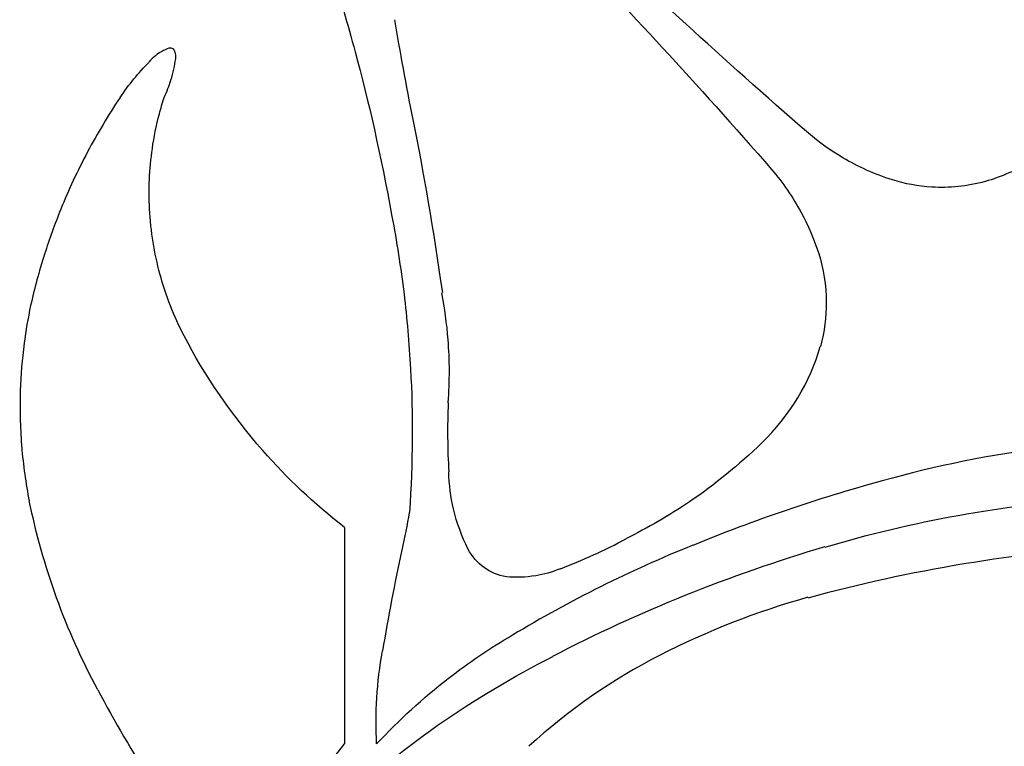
# Model space of a CAD drawing. Extents: x -1.04 to 1.04, y -1.04 to 1.04.
# Tile 7 of 19: x -1.03 to -0.51, y 0.3 to 0.69. Entities that reach past the tile are written whole.
import ezdxf

# ---------------------------------------------------------------- set-up
doc = ezdxf.new("R2010")
doc.units = 0

msp = doc.modelspace()

# ---------------------------------------------------------------- linework, layer by layer
at = {"layer": 'Default', "color": 202, "linetype": 'CONTINUOUS', "extrusion": (0.573535, 0.812583, -0.103767)}
msp.add_arc((-1.6e-05, 1.3e-05, 0.254736), 1.223789, 314.834487, 327.050668, dxfattribs=at)
at = {"layer": 'Default', "color": 202, "linetype": 'CONTINUOUS', "extrusion": (-0.573535, -0.812583, -0.103767)}
msp.add_arc((1.6e-05, -1.3e-05, -0.254736), 1.223789, 134.834487, 147.050668, dxfattribs=at)
at = {"layer": 'Default', "color": 202, "linetype": 'CONTINUOUS', "extrusion": (-0.813054, -0.572381, -0.106406)}
msp.add_arc((-1.4e-05, -1.1e-05, 0.257245), 1.223226, 212.917799, 225.141644, dxfattribs=at)
at = {"layer": 'Default', "color": 202, "linetype": 'CONTINUOUS', "extrusion": (0.813054, 0.572381, -0.106406)}
msp.add_arc((1.4e-05, 1.1e-05, -0.257245), 1.223226, 32.917799, 45.141644, dxfattribs=at)
at = {"layer": 'Default', "color": 202, "linetype": 'CONTINUOUS', "extrusion": (-0.988629, -0.076163, -0.129663)}
msp.add_arc((-1.2e-05, -7e-06, 0.872988), 0.894632, 209.161597, 214.370716, dxfattribs=at)
at = {"layer": 'Default', "color": 202, "linetype": 'CONTINUOUS', "extrusion": (0.988629, 0.076163, -0.129663)}
msp.add_arc((1.2e-05, 7e-06, -0.872988), 0.894632, 29.161597, 34.370716, dxfattribs=at)
at = {"layer": 'Default', "color": 202, "linetype": 'CONTINUOUS', "extrusion": (-0.94162, -0.316221, 0.115566)}
msp.add_arc((5.4e-05, 4.4e-05, 0.493791), 1.148403, 216.646271, 220.951449, dxfattribs=at)
at = {"layer": 'Default', "color": 202, "linetype": 'CONTINUOUS', "extrusion": (0.94162, 0.316221, 0.115566)}
msp.add_arc((-5.4e-05, -4.4e-05, -0.493791), 1.148403, 36.646271, 40.951449, dxfattribs=at)
at = {"layer": 'Default', "color": 202, "linetype": 'CONTINUOUS', "extrusion": (0.77119, -0.531173, 0.350887)}
msp.add_arc((3e-06, 5e-06, -1.249937), 0.012497, 47.623119, 73.738817, dxfattribs=at)
at = {"layer": 'Default', "color": 202, "linetype": 'CONTINUOUS', "extrusion": (-0.77119, 0.531173, 0.350887)}
msp.add_arc((-3e-06, -5e-06, 1.249937), 0.012497, 227.623119, 253.738817, dxfattribs=at)
at = {"layer": 'Default', "color": 202, "linetype": 'CONTINUOUS', "extrusion": (0.772528, -0.524959, 0.357237)}
msp.add_arc((-0.001149, -0.001024, -1.249775), 0.025262, 35.621411, 47.827122, dxfattribs=at)
at = {"layer": 'Default', "color": 202, "linetype": 'CONTINUOUS', "extrusion": (-0.772528, 0.524959, 0.357237)}
msp.add_arc((0.001149, 0.001024, 1.249775), 0.025262, 215.621411, 227.827122, dxfattribs=at)
at = {"layer": 'Default', "color": 202, "linetype": 'CONTINUOUS', "extrusion": (0.776922, -0.512508, 0.365689)}
msp.add_arc((1.2e-05, 7e-06, -1.249249), 0.043307, 25.103405, 35.051709, dxfattribs=at)
at = {"layer": 'Default', "color": 202, "linetype": 'CONTINUOUS', "extrusion": (-0.776922, 0.512508, 0.365689)}
msp.add_arc((-1.2e-05, -7e-06, 1.249249), 0.043307, 205.103405, 215.051709, dxfattribs=at)
at = {"layer": 'Default', "color": 202, "linetype": 'CONTINUOUS', "extrusion": (0.767762, -0.5334, 0.355002)}
msp.add_arc((-0.001007, -0.00032, -1.249943), 0.012944, 8.477929, 20.829713, dxfattribs=at)
at = {"layer": 'Default', "color": 202, "linetype": 'CONTINUOUS', "extrusion": (-0.767762, 0.5334, 0.355002)}
msp.add_arc((0.001007, 0.00032, 1.249943), 0.012944, 188.477929, 200.829713, dxfattribs=at)
at = {"layer": 'Default', "color": 202, "linetype": 'CONTINUOUS', "extrusion": (0.771258, -0.527637, 0.356033)}
msp.add_arc((5.5e-05, 2.7e-05, -1.249833), 0.020365, 352.009855, 368.180114, dxfattribs=at)
at = {"layer": 'Default', "color": 202, "linetype": 'CONTINUOUS', "extrusion": (-0.771258, 0.527637, 0.356033)}
msp.add_arc((-5.5e-05, -2.7e-05, 1.249833), 0.020365, 172.009855, 188.180114, dxfattribs=at)
at = {"layer": 'Default', "color": 202, "linetype": 'CONTINUOUS', "extrusion": (0.777387, -0.520216, 0.353616)}
msp.add_arc((-0.00201, 0.00055, -1.249571), 0.034835, 339.47316, 348.946269, dxfattribs=at)
at = {"layer": 'Default', "color": 202, "linetype": 'CONTINUOUS', "extrusion": (-0.777387, 0.520216, 0.353616)}
msp.add_arc((0.00201, -0.00055, 1.249571), 0.034835, 159.47316, 168.946269, dxfattribs=at)
at = {"layer": 'Default', "color": 202, "linetype": 'CONTINUOUS', "extrusion": (0.768769, -0.529802, 0.358195)}
msp.add_arc((-0.000388, 0.000232, -1.249902), 0.01611, 325.172484, 339.418465, dxfattribs=at)
at = {"layer": 'Default', "color": 202, "linetype": 'CONTINUOUS', "extrusion": (-0.768769, 0.529802, 0.358195)}
msp.add_arc((0.000388, -0.000232, 1.249902), 0.01611, 145.172484, 159.418465, dxfattribs=at)
at = {"layer": 'Default', "color": 202, "linetype": 'CONTINUOUS', "extrusion": (-0.98086, 0.018132, -0.193866)}
msp.add_arc((-2e-06, -1e-06, 0.969401), 0.789151, 213.390515, 223.682944, dxfattribs=at)
at = {"layer": 'Default', "color": 202, "linetype": 'CONTINUOUS', "extrusion": (0.98086, -0.018132, -0.193866)}
msp.add_arc((2e-06, 1e-06, -0.969401), 0.789151, 33.390515, 43.682944, dxfattribs=at)
at = {"layer": 'Default', "color": 202, "linetype": 'CONTINUOUS', "extrusion": (-0.772461, 0.510102, -0.378287)}
msp.add_arc((-8e-06, 6.2e-05, 1.248785), 0.055045, 92.153206, 118.537632, dxfattribs=at)
at = {"layer": 'Default', "color": 202, "linetype": 'CONTINUOUS', "extrusion": (0.772461, -0.510102, -0.378287)}
msp.add_arc((8e-06, -6.2e-05, -1.248785), 0.055045, 272.153206, 298.537632, dxfattribs=at)
at = {"layer": 'Default', "color": 202, "linetype": 'CONTINUOUS', "extrusion": (0.79275, -0.507847, 0.337103)}
msp.add_arc((-1e-06, 1e-06, -1.248357), 0.064079, 309.73051, 324.237254, dxfattribs=at)
at = {"layer": 'Default', "color": 202, "linetype": 'CONTINUOUS', "extrusion": (-0.79275, 0.507847, 0.337103)}
msp.add_arc((1e-06, -1e-06, 1.248357), 0.064079, 129.73051, 144.237254, dxfattribs=at)
at = {"layer": 'Default', "color": 202, "linetype": 'CONTINUOUS', "extrusion": (0.781449, -0.515667, 0.35132)}
msp.add_arc((-1.1e-05, 1.7e-05, -1.249379), 0.039403, 293.22407, 309.893998, dxfattribs=at)
at = {"layer": 'Default', "color": 202, "linetype": 'CONTINUOUS', "extrusion": (-0.781449, 0.515667, 0.35132)}
msp.add_arc((1.1e-05, -1.7e-05, 1.249379), 0.039403, 113.22407, 129.893998, dxfattribs=at)
at = {"layer": 'Default', "color": 202, "linetype": 'CONTINUOUS', "extrusion": (0.745603, -0.492492, 0.448918)}
msp.add_arc((-0, 6e-06, -1.240756), 0.15173, 89.268211, 102.185433, dxfattribs=at)
at = {"layer": 'Default', "color": 202, "linetype": 'CONTINUOUS', "extrusion": (-0.745603, 0.492492, 0.448918)}
msp.add_arc((0, -6e-06, 1.240756), 0.15173, 269.268211, 282.185433, dxfattribs=at)
at = {"layer": 'Default', "color": 202, "linetype": 'CONTINUOUS', "extrusion": (-0.690499, 0.556617, -0.461941)}
msp.add_arc((-0.004859, -0.005596, 1.241256), 0.155006, 45.95889, 50.142245, dxfattribs=at)
at = {"layer": 'Default', "color": 202, "linetype": 'CONTINUOUS', "extrusion": (0.690499, -0.556617, -0.461941)}
msp.add_arc((0.004859, 0.005596, -1.241256), 0.155006, 225.95889, 230.142245, dxfattribs=at)
at = {"layer": 'Default', "color": 202, "linetype": 'CONTINUOUS', "extrusion": (-0.665913, 0.568198, -0.483437)}
msp.add_arc((-0.00137, -0.001119, 1.235397), 0.192279, 37.30561, 44.84215, dxfattribs=at)
at = {"layer": 'Default', "color": 202, "linetype": 'CONTINUOUS', "extrusion": (0.665913, -0.568198, -0.483437)}
msp.add_arc((0.00137, 0.001119, -1.235397), 0.192279, 217.30561, 224.84215, dxfattribs=at)
at = {"layer": 'Default', "color": 202, "linetype": 'CONTINUOUS', "extrusion": (-0.982029, 0.018501, -0.18782)}
msp.add_arc((-4e-05, -3.2e-05, 0.950204), 0.812114, 219.936539, 229.265309, dxfattribs=at)
at = {"layer": 'Default', "color": 202, "linetype": 'CONTINUOUS', "extrusion": (0.982029, -0.018501, -0.18782)}
msp.add_arc((4e-05, 3.2e-05, -0.950204), 0.812114, 39.936539, 49.265309, dxfattribs=at)
at = {"layer": 'Default', "color": 202, "linetype": 'CONTINUOUS', "extrusion": (-0.349896, 0.634182, -0.689483)}
msp.add_arc((-2e-05, 7e-06, 1.227202), 0.237669, 337.834526, 345.379318, dxfattribs=at)
at = {"layer": 'Default', "color": 202, "linetype": 'CONTINUOUS', "extrusion": (0.349896, -0.634182, -0.689483)}
msp.add_arc((2e-05, -7e-06, -1.227202), 0.237669, 157.834526, 165.379318, dxfattribs=at)
at = {"layer": 'Default', "color": 202, "linetype": 'CONTINUOUS', "extrusion": (0.736302, -0.491384, 0.465189)}
msp.add_arc((1e-06, -1e-06, -1.237689), 0.175002, 102.408999, 114.038816, dxfattribs=at)
at = {"layer": 'Default', "color": 202, "linetype": 'CONTINUOUS', "extrusion": (-0.736302, 0.491384, 0.465189)}
msp.add_arc((-1e-06, 1e-06, 1.237689), 0.175002, 282.408999, 294.038816, dxfattribs=at)
at = {"layer": 'Default', "color": 202, "linetype": 'CONTINUOUS', "extrusion": (-0.60811, 0.598517, -0.521517)}
msp.add_arc((-1e-05, -6e-06, 1.217484), 0.283265, 25.274606, 35.031703, dxfattribs=at)
at = {"layer": 'Default', "color": 202, "linetype": 'CONTINUOUS', "extrusion": (0.60811, -0.598517, -0.521517)}
msp.add_arc((1e-05, 6e-06, -1.217484), 0.283265, 205.274606, 215.031703, dxfattribs=at)
at = {"layer": 'Default', "color": 202, "linetype": 'CONTINUOUS', "extrusion": (-0.367146, 0.616663, -0.696369)}
msp.add_arc((5e-06, -3e-06, 1.232868), 0.206235, 328.579491, 339.207559, dxfattribs=at)
at = {"layer": 'Default', "color": 202, "linetype": 'CONTINUOUS', "extrusion": (0.367146, -0.616663, -0.696369)}
msp.add_arc((-5e-06, 3e-06, -1.232868), 0.206235, 148.579491, 159.207559, dxfattribs=at)
at = {"layer": 'Default', "color": 202, "linetype": 'CONTINUOUS', "extrusion": (-0.415654, 0.545502, -0.727777)}
msp.add_arc((0, 1e-06, 1.246424), 0.094489, 280.352417, 297.407928, dxfattribs=at)
at = {"layer": 'Default', "color": 202, "linetype": 'CONTINUOUS', "extrusion": (0.415654, -0.545502, -0.727777)}
msp.add_arc((-0, -1e-06, -1.246424), 0.094489, 100.352417, 117.407928, dxfattribs=at)
at = {"layer": 'Default', "color": 202, "linetype": 'CONTINUOUS', "extrusion": (-0.632067, 0.352118, -0.690293)}
msp.add_arc((-4e-06, -1e-06, 1.227784), 0.234614, 194.33061, 203.678847, dxfattribs=at)
at = {"layer": 'Default', "color": 202, "linetype": 'CONTINUOUS', "extrusion": (0.632067, -0.352118, -0.690293)}
msp.add_arc((4e-06, 1e-06, -1.227784), 0.234614, 14.33061, 23.678847, dxfattribs=at)
at = {"layer": 'Default', "color": 202, "linetype": 'CONTINUOUS', "extrusion": (-0.406498, 0.560661, -0.721401)}
msp.add_arc((-4e-06, 3e-06, 1.244615), 0.115913, 318.866992, 331.88224, dxfattribs=at)
at = {"layer": 'Default', "color": 202, "linetype": 'CONTINUOUS', "extrusion": (0.406498, -0.560661, -0.721401)}
msp.add_arc((4e-06, -3e-06, -1.244615), 0.115913, 138.866992, 151.88224, dxfattribs=at)
at = {"layer": 'Default', "color": 202, "linetype": 'CONTINUOUS', "extrusion": (-0.413073, 0.543352, -0.730849)}
msp.add_arc((-2e-06, 2e-06, 1.246755), 0.090019, 299.531512, 320.016611, dxfattribs=at)
at = {"layer": 'Default', "color": 202, "linetype": 'CONTINUOUS', "extrusion": (0.413073, -0.543352, -0.730849)}
msp.add_arc((2e-06, -2e-06, -1.246755), 0.090019, 119.531512, 140.016611, dxfattribs=at)
at = {"layer": 'Default', "color": 202, "linetype": 'CONTINUOUS', "extrusion": (0.716833, -0.494304, 0.491745)}
msp.add_arc((-3.3e-05, 6.4e-05, -1.231229), 0.215741, 114.37277, 121.868567, dxfattribs=at)
at = {"layer": 'Default', "color": 202, "linetype": 'CONTINUOUS', "extrusion": (-0.716833, 0.494304, 0.491745)}
msp.add_arc((3.3e-05, -6.4e-05, 1.231229), 0.215741, 294.37277, 301.868567, dxfattribs=at)
at = {"layer": 'Default', "color": 202, "linetype": 'CONTINUOUS', "extrusion": (-0.523513, 0.645151, -0.55652)}
msp.add_arc((-1.3e-05, -4e-06, 1.181994), 0.406696, 13.731889, 21.904351, dxfattribs=at)
at = {"layer": 'Default', "color": 202, "linetype": 'CONTINUOUS', "extrusion": (0.523513, -0.645151, -0.55652)}
msp.add_arc((1.3e-05, 4e-06, -1.181994), 0.406696, 193.731889, 201.904351, dxfattribs=at)
at = {"layer": 'Default', "color": 202, "linetype": 'CONTINUOUS', "extrusion": (-0.614222, 0.36907, -0.697509)}
msp.add_arc((-1e-05, -5e-06, 1.233398), 0.203041, 202.379398, 211.21288, dxfattribs=at)
at = {"layer": 'Default', "color": 202, "linetype": 'CONTINUOUS', "extrusion": (0.614222, -0.36907, -0.697509)}
msp.add_arc((1e-05, 5e-06, -1.233398), 0.203041, 22.379398, 31.21288, dxfattribs=at)
at = {"layer": 'Default', "color": 202, "linetype": 'CONTINUOUS', "extrusion": (-0.920243, 0.181696, -0.34661)}
msp.add_arc((9e-06, 8e-06, 1.12507), 0.54473, 220.623686, 226.676274, dxfattribs=at)
at = {"layer": 'Default', "color": 202, "linetype": 'CONTINUOUS', "extrusion": (0.920243, -0.181696, -0.34661)}
msp.add_arc((-9e-06, -8e-06, -1.12507), 0.54473, 40.623686, 46.676274, dxfattribs=at)
at = {"layer": 'Default', "color": 202, "linetype": 'CONTINUOUS', "extrusion": (0.68785, -0.502519, 0.523772)}
msp.add_arc((9e-06, -1.4e-05, -1.220552), 0.269744, 122.662908, 129.681754, dxfattribs=at)
at = {"layer": 'Default', "color": 202, "linetype": 'CONTINUOUS', "extrusion": (-0.68785, 0.502519, 0.523772)}
msp.add_arc((-9e-06, 1.4e-05, 1.220552), 0.269744, 302.662908, 309.681754, dxfattribs=at)
at = {"layer": 'Default', "color": 202, "linetype": 'CONTINUOUS', "extrusion": (-0.558261, 0.407956, -0.722438)}
msp.add_arc((-1e-06, -1e-06, 1.244875), 0.11308, 207.714835, 224.034743, dxfattribs=at)
at = {"layer": 'Default', "color": 202, "linetype": 'CONTINUOUS', "extrusion": (0.558261, -0.407956, -0.722438)}
msp.add_arc((1e-06, 1e-06, -1.244875), 0.11308, 27.714835, 44.034743, dxfattribs=at)
at = {"layer": 'Default', "color": 202, "linetype": 'CONTINUOUS', "extrusion": (-0.46336, 0.679047, -0.569379)}
msp.add_arc((5e-06, 1e-06, 1.150534), 0.488637, 3.891272, 11.122774, dxfattribs=at)
at = {"layer": 'Default', "color": 202, "linetype": 'CONTINUOUS', "extrusion": (0.46336, -0.679047, -0.569379)}
msp.add_arc((-5e-06, -1e-06, -1.150534), 0.488637, 183.891272, 191.122774, dxfattribs=at)
at = {"layer": 'Default', "color": 202, "linetype": 'CONTINUOUS', "extrusion": (-0.896852, 0.217394, -0.385222)}
msp.add_arc((-3.1e-05, -3.4e-05, 1.154544), 0.479046, 225.792033, 231.874494, dxfattribs=at)
at = {"layer": 'Default', "color": 202, "linetype": 'CONTINUOUS', "extrusion": (0.896852, -0.217394, -0.385222)}
msp.add_arc((3.1e-05, 3.4e-05, -1.154544), 0.479046, 45.792033, 51.874494, dxfattribs=at)
at = {"layer": 'Default', "color": 202, "linetype": 'CONTINUOUS', "extrusion": (0.784001, -0.322978, 0.530121)}
msp.add_arc((-1.8e-05, 1.7e-05, -1.224381), 0.251801, 313.802929, 321.230543, dxfattribs=at)
at = {"layer": 'Default', "color": 202, "linetype": 'CONTINUOUS', "extrusion": (-0.784001, 0.322978, 0.530121)}
msp.add_arc((1.8e-05, -1.7e-05, 1.224381), 0.251801, 133.802929, 141.230543, dxfattribs=at)
at = {"layer": 'Default', "color": 202, "linetype": 'CONTINUOUS', "extrusion": (0.691446, -0.50509, 0.516513)}
msp.add_arc((8.9e-05, -9.2e-05, -1.22228), 0.261914, 131.123691, 136.755572, dxfattribs=at)
at = {"layer": 'Default', "color": 202, "linetype": 'CONTINUOUS', "extrusion": (-0.691446, 0.50509, 0.516513)}
msp.add_arc((-8.9e-05, 9.2e-05, 1.22228), 0.261914, 311.123691, 316.755572, dxfattribs=at)
at = {"layer": 'Default', "color": 202, "linetype": 'CONTINUOUS', "extrusion": (-0.541291, 0.413686, -0.73203)}
msp.add_arc((-1e-06, -1e-06, 1.246915), 0.087765, 223.177867, 240.383403, dxfattribs=at)
at = {"layer": 'Default', "color": 202, "linetype": 'CONTINUOUS', "extrusion": (0.541291, -0.413686, -0.73203)}
msp.add_arc((1e-06, 1e-06, -1.246915), 0.087765, 43.177867, 60.383403, dxfattribs=at)
at = {"layer": 'Default', "color": 202, "linetype": 'CONTINUOUS', "extrusion": (-0.154632, 0.81644, -0.55634)}
msp.add_arc((7e-06, -2e-06, 0.921882), 0.844169, 341.948008, 350.568581, dxfattribs=at)
at = {"layer": 'Default', "color": 202, "linetype": 'CONTINUOUS', "extrusion": (0.154632, -0.81644, -0.55634)}
msp.add_arc((-7e-06, 2e-06, -0.921882), 0.844169, 161.948008, 170.568581, dxfattribs=at)
at = {"layer": 'Default', "color": 202, "linetype": 'CONTINUOUS', "extrusion": (0.759669, -0.341556, 0.553392)}
msp.add_arc((1e-06, -2e-06, -1.233156), 0.204515, 303.697471, 314.86796, dxfattribs=at)
at = {"layer": 'Default', "color": 202, "linetype": 'CONTINUOUS', "extrusion": (-0.759669, 0.341556, 0.553392)}
msp.add_arc((-1e-06, 2e-06, 1.233156), 0.204515, 123.697471, 134.86796, dxfattribs=at)
at = {"layer": 'Default', "color": 202, "linetype": 'CONTINUOUS', "extrusion": (0.651062, -0.525207, 0.547974)}
msp.add_arc((2.5e-05, -2.1e-05, -1.206038), 0.328626, 138.223082, 144.081267, dxfattribs=at)
at = {"layer": 'Default', "color": 202, "linetype": 'CONTINUOUS', "extrusion": (-0.651062, 0.525207, 0.547974)}
msp.add_arc((-2.5e-05, 2.1e-05, 1.206038), 0.328626, 318.223082, 324.081267, dxfattribs=at)
at = {"layer": 'Default', "color": 202, "linetype": 'CONTINUOUS', "extrusion": (0.5416, -0.414795, 0.731174)}
msp.add_arc((-1e-06, -3e-06, -1.246862), 0.088518, 258.322487, 298.675103, dxfattribs=at)
at = {"layer": 'Default', "color": 202, "linetype": 'CONTINUOUS', "extrusion": (-0.5416, 0.414795, 0.731174)}
msp.add_arc((1e-06, 3e-06, 1.246862), 0.088518, 78.322487, 118.675103, dxfattribs=at)
at = {"layer": 'Default', "color": 202, "linetype": 'CONTINUOUS', "extrusion": (-0.867627, 0.249266, -0.430221)}
msp.add_arc((-4e-06, -7e-06, 1.182178), 0.40614, 230.757216, 243.27933, dxfattribs=at)
at = {"layer": 'Default', "color": 202, "linetype": 'CONTINUOUS', "extrusion": (0.867627, -0.249266, -0.430221)}
msp.add_arc((4e-06, 7e-06, -1.182178), 0.40614, 50.757216, 63.27933, dxfattribs=at)
at = {"layer": 'Default', "color": 202, "linetype": 'CONTINUOUS', "extrusion": (0.591251, -0.556284, 0.583927)}
msp.add_arc((0.00014, -8.2e-05, -1.177435), 0.419861, 146.531259, 152.294988, dxfattribs=at)
at = {"layer": 'Default', "color": 202, "linetype": 'CONTINUOUS', "extrusion": (-0.591251, 0.556284, 0.583927)}
msp.add_arc((-0.00014, 8.2e-05, 1.177435), 0.419861, 326.531259, 332.294988, dxfattribs=at)
at = {"layer": 'Default', "color": 202, "linetype": 'CONTINUOUS', "extrusion": (0.342187, -0.46174, 0.818355)}
msp.add_arc((-0.001263, 0.000813, -1.174126), 0.427366, 146.310045, 152.049295, dxfattribs=at)
at = {"layer": 'Default', "color": 202, "linetype": 'CONTINUOUS', "extrusion": (-0.342187, 0.46174, 0.818355)}
msp.add_arc((0.001263, -0.000813, 1.174126), 0.427366, 326.310045, 332.049295, dxfattribs=at)
at = {"layer": 'Default', "color": 202, "linetype": 'CONTINUOUS', "extrusion": (0.527188, -0.589963, 0.611569)}
msp.add_arc((0.000105, -4.3e-05, -1.141409), 0.509706, 155.232268, 160.095387, dxfattribs=at)
at = {"layer": 'Default', "color": 202, "linetype": 'CONTINUOUS', "extrusion": (-0.527188, 0.589963, 0.611569)}
msp.add_arc((-0.000105, 4.3e-05, 1.141409), 0.509706, 335.232268, 340.095387, dxfattribs=at)
at = {"layer": 'Default', "color": 202, "linetype": 'CONTINUOUS', "extrusion": (-0.581517, 0.468732, -0.664927)}
msp.add_arc((-2e-06, 5e-06, 1.232981), 0.205573, 280.500593, 294.893151, dxfattribs=at)
at = {"layer": 'Default', "color": 202, "linetype": 'CONTINUOUS', "extrusion": (0.581517, -0.468732, -0.664927)}
msp.add_arc((2e-06, -5e-06, -1.232981), 0.205573, 100.500593, 114.893151, dxfattribs=at)
at = {"layer": 'Default', "color": 202, "linetype": 'CONTINUOUS', "extrusion": (0.344571, 0.198529, 0.917527)}
msp.add_arc((-3.8e-05, 1.2e-05, -1.043979), 0.687504, 338.858066, 346.984596, dxfattribs=at)
at = {"layer": 'Default', "color": 202, "linetype": 'CONTINUOUS', "extrusion": (-0.344571, -0.198529, 0.917527)}
msp.add_arc((3.8e-05, -1.2e-05, 1.043979), 0.687504, 158.858066, 166.984596, dxfattribs=at)
at = {"layer": 'Default', "color": 202, "linetype": 'CONTINUOUS', "extrusion": (-0.25777, 0.77111, -0.582189)}
msp.add_arc((3.3e-05, -1e-05, 1.013137), 0.732122, 338.870654, 346.356686, dxfattribs=at)
at = {"layer": 'Default', "color": 202, "linetype": 'CONTINUOUS', "extrusion": (0.25777, -0.77111, -0.582189)}
msp.add_arc((-3.3e-05, 1e-05, -1.013137), 0.732122, 158.870654, 166.356686, dxfattribs=at)
at = {"layer": 'Default', "color": 202, "linetype": 'CONTINUOUS', "extrusion": (-0.567728, 0.388922, -0.725551)}
msp.add_arc((-6e-06, -5e-06, 1.244352), 0.118701, 33.411305, 44.839369, dxfattribs=at)
at = {"layer": 'Default', "color": 202, "linetype": 'CONTINUOUS', "extrusion": (0.567728, -0.388922, -0.725551)}
msp.add_arc((6e-06, 5e-06, -1.244352), 0.118701, 213.411305, 224.839369, dxfattribs=at)
at = {"layer": 'Default', "color": 202, "linetype": 'CONTINUOUS', "extrusion": (0.240547, 0.479869, 0.84372)}
msp.add_arc((4e-06, -4e-06, -0.784387), 0.973256, 316.799714, 323.764125, dxfattribs=at)
at = {"layer": 'Default', "color": 202, "linetype": 'CONTINUOUS', "extrusion": (-0.240547, -0.479869, 0.84372)}
msp.add_arc((-4e-06, 4e-06, 0.784387), 0.973256, 136.799714, 143.764125, dxfattribs=at)
at = {"layer": 'Default', "color": 202, "linetype": 'CONTINUOUS', "extrusion": (-0.332846, -0.298563, -0.894468)}
msp.add_arc((-0.000202, -9.4e-05, 0.987709), 0.765891, 202.876275, 214.904419, dxfattribs=at)
at = {"layer": 'Default', "color": 202, "linetype": 'CONTINUOUS', "extrusion": (0.332846, 0.298563, -0.894468)}
msp.add_arc((0.000202, 9.4e-05, -0.987709), 0.765891, 22.876275, 34.904419, dxfattribs=at)
at = {"layer": 'Default', "color": 202, "linetype": 'CONTINUOUS', "extrusion": (-0.243029, 0.708895, -0.662122)}
msp.add_arc((-0.000128, 1e-05, 0.928768), 0.836723, 353.756486, 364.949352, dxfattribs=at)
at = {"layer": 'Default', "color": 202, "linetype": 'CONTINUOUS', "extrusion": (0.243029, -0.708895, -0.662122)}
msp.add_arc((0.000128, -1e-05, -0.928768), 0.836723, 173.756486, 184.949352, dxfattribs=at)
at = {"layer": 'Default', "color": 202, "linetype": 'CONTINUOUS', "extrusion": (-0.55101, 0.398419, -0.733246)}
msp.add_arc((1e-05, 5e-06, 1.241627), 0.144425, 20.860582, 32.351726, dxfattribs=at)
at = {"layer": 'Default', "color": 202, "linetype": 'CONTINUOUS', "extrusion": (0.55101, -0.398419, -0.733246)}
msp.add_arc((-1e-05, -5e-06, -1.241627), 0.144425, 200.860582, 212.351726, dxfattribs=at)
at = {"layer": 'Default', "color": 202, "linetype": 'CONTINUOUS', "extrusion": (-0.58593, 0.484063, -0.649899)}
msp.add_arc((3e-06, -4e-06, 1.22818), 0.232534, 294.419125, 304.840114, dxfattribs=at)
at = {"layer": 'Default', "color": 202, "linetype": 'CONTINUOUS', "extrusion": (0.58593, -0.484063, -0.649899)}
msp.add_arc((-3e-06, 4e-06, -1.22818), 0.232534, 114.419125, 124.840114, dxfattribs=at)
at = {"layer": 'Default', "color": 202, "linetype": 'CONTINUOUS', "extrusion": (0.761694, -0.319808, 0.563512)}
msp.add_arc((0.000374, -0.001139, -1.236329), 0.18317, 287.072253, 293.807334, dxfattribs=at)
at = {"layer": 'Default', "color": 202, "linetype": 'CONTINUOUS', "extrusion": (-0.761694, 0.319808, 0.563512)}
msp.add_arc((-0.000374, 0.001139, 1.236329), 0.18317, 107.072253, 113.807334, dxfattribs=at)
at = {"layer": 'Default', "color": 202, "linetype": 'CONTINUOUS', "extrusion": (-1, 0, -0)}
msp.add_arc((-1.2e-05, -2.3e-05, 0.860146), 0.906975, 242.486373, 250.512582, dxfattribs=at)
at = {"layer": 'Default', "color": 202, "linetype": 'CONTINUOUS', "extrusion": (1, -0, -0)}
msp.add_arc((1.2e-05, 2.3e-05, -0.860146), 0.906975, 62.486373, 70.512582, dxfattribs=at)
at = {"layer": 'Default', "color": 202, "linetype": 'CONTINUOUS', "extrusion": (0.593887, -0.508682, 0.62333)}
msp.add_arc((-2.2e-05, -2.4e-05, -1.218902), 0.277057, 228.746209, 237.891051, dxfattribs=at)
at = {"layer": 'Default', "color": 202, "linetype": 'CONTINUOUS', "extrusion": (-0.593887, 0.508682, 0.62333)}
msp.add_arc((2.2e-05, 2.4e-05, 1.218902), 0.277057, 48.746209, 57.891051, dxfattribs=at)
at = {"layer": 'Default', "color": 202, "linetype": 'CONTINUOUS', "extrusion": (0.322649, 0.344571, 0.881572)}
msp.add_arc((1.3e-05, -5e-06, -0.931695), 0.83332, 337.707837, 346.040428, dxfattribs=at)
at = {"layer": 'Default', "color": 202, "linetype": 'CONTINUOUS', "extrusion": (-0.322649, -0.344571, 0.881572)}
msp.add_arc((-1.3e-05, 5e-06, 0.931695), 0.83332, 157.707837, 166.040428, dxfattribs=at)
at = {"layer": 'Default', "color": 202, "linetype": 'CONTINUOUS', "extrusion": (-0.254239, -0.481314, -0.838868)}
msp.add_arc((-0.00015, -9.3e-05, 0.808987), 0.952735, 210.037699, 220.647542, dxfattribs=at)
at = {"layer": 'Default', "color": 202, "linetype": 'CONTINUOUS', "extrusion": (0.254239, 0.481314, -0.838868)}
msp.add_arc((0.00015, 9.3e-05, -0.808987), 0.952735, 30.037699, 40.647542, dxfattribs=at)
at = {"layer": 'Default', "color": 202, "linetype": 'CONTINUOUS', "extrusion": (0.283398, 0.474797, 0.833219)}
msp.add_arc((-6.8e-05, 7.7e-05, -0.843588), 0.922523, 309.589192, 321.304036, dxfattribs=at)
at = {"layer": 'Default', "color": 202, "linetype": 'CONTINUOUS', "extrusion": (-0.283398, -0.474797, 0.833219)}
msp.add_arc((6.8e-05, -7.7e-05, 0.843588), 0.922523, 129.589192, 141.304036, dxfattribs=at)
at = {"layer": 'Default', "color": 202, "linetype": 'CONTINUOUS', "extrusion": (0.345535, 0.173062, -0.92231)}
msp.add_arc((-0.001699, 0.002123, 0.560748), 1.119886, 308.227414, 311.142522, dxfattribs=at)
at = {"layer": 'Default', "color": 202, "linetype": 'CONTINUOUS', "extrusion": (-0.345535, -0.173062, -0.92231)}
msp.add_arc((0.001699, -0.002123, -0.560748), 1.119886, 128.227414, 131.142522, dxfattribs=at)
at = {"layer": 'Default', "color": 202, "linetype": 'CONTINUOUS', "extrusion": (-0.605057, 0.354385, -0.712964)}
msp.add_arc((1e-06, 0, 1.248833), 0.054001, 344.681788, 383.218196, dxfattribs=at)
at = {"layer": 'Default', "color": 202, "linetype": 'CONTINUOUS', "extrusion": (0.605057, -0.354385, -0.712964)}
msp.add_arc((-1e-06, -0, -1.248833), 0.054001, 164.681788, 203.218196, dxfattribs=at)
at = {"layer": 'Default', "color": 202, "linetype": 'CONTINUOUS', "extrusion": (-0.597259, 0.382924, -0.704735)}
msp.add_arc((-0.000271, 0.000132, 1.246596), 0.092492, 327.7278, 340.457323, dxfattribs=at)
at = {"layer": 'Default', "color": 202, "linetype": 'CONTINUOUS', "extrusion": (0.597259, -0.382924, -0.704735)}
msp.add_arc((0.000271, -0.000132, -1.246596), 0.092492, 147.7278, 160.457323, dxfattribs=at)
at = {"layer": 'Default', "color": 202, "linetype": 'CONTINUOUS', "extrusion": (-0.599089, 0.370239, -0.70994)}
msp.add_arc((-5e-06, 4e-06, 1.247752), 0.074946, 315.72787, 328.425783, dxfattribs=at)
at = {"layer": 'Default', "color": 202, "linetype": 'CONTINUOUS', "extrusion": (0.599089, -0.370239, -0.70994)}
msp.add_arc((5e-06, -4e-06, -1.247752), 0.074946, 135.72787, 148.425783, dxfattribs=at)
at = {"layer": 'Default', "color": 202, "linetype": 'CONTINUOUS', "extrusion": (0.413944, 0.112874, 0.903277)}
msp.add_arc((-5e-06, -2e-06, -1.132669), 0.52874, 0.381218, 10.663113, dxfattribs=at)
at = {"layer": 'Default', "color": 202, "linetype": 'CONTINUOUS', "extrusion": (-0.413944, -0.112874, 0.903277)}
msp.add_arc((5e-06, 2e-06, 1.132669), 0.52874, 180.381218, 190.663113, dxfattribs=at)
at = {"layer": 'Default', "color": 202, "linetype": 'CONTINUOUS', "extrusion": (-0.528026, 0.016869, -0.849061)}
msp.add_arc((2.8e-05, -1.7e-05, 1.190496), 0.38111, 144.942949, 151.975627, dxfattribs=at)
at = {"layer": 'Default', "color": 202, "linetype": 'CONTINUOUS', "extrusion": (0.528026, -0.016869, -0.849061)}
msp.add_arc((-2.8e-05, 1.7e-05, -1.190496), 0.38111, 324.942949, 331.975627, dxfattribs=at)
at = {"layer": 'Default', "color": 202, "linetype": 'CONTINUOUS', "extrusion": (-0.427325, -0.214148, -0.87837)}
msp.add_arc((-0.0002, 4.4e-05, 1.069082), 0.647533, 165.293401, 179.876526, dxfattribs=at)
at = {"layer": 'Default', "color": 202, "linetype": 'CONTINUOUS', "extrusion": (0.427325, 0.214148, -0.87837)}
msp.add_arc((0.0002, -4.4e-05, -1.069082), 0.647533, 345.293401, 359.876526, dxfattribs=at)
at = {"layer": 'Default', "color": 202, "linetype": 'CONTINUOUS', "extrusion": (-0.553526, 0.283689, -0.783026)}
msp.add_arc((-4.7e-05, -6.8e-05, 1.235241), 0.191603, 53.033816, 68.816913, dxfattribs=at)
at = {"layer": 'Default', "color": 202, "linetype": 'CONTINUOUS', "extrusion": (0.553526, -0.283689, -0.783026)}
msp.add_arc((4.7e-05, 6.8e-05, -1.235241), 0.191603, 233.033816, 248.816913, dxfattribs=at)
at = {"layer": 'Default', "color": 202, "linetype": 'CONTINUOUS', "extrusion": (0.466437, -0.010663, 0.88449)}
msp.add_arc((7e-06, 1e-06, -1.193768), 0.370694, 25.600046, 40.015881, dxfattribs=at)
at = {"layer": 'Default', "color": 202, "linetype": 'CONTINUOUS', "extrusion": (-0.466437, 0.010663, 0.88449)}
msp.add_arc((-7e-06, -1e-06, 1.193768), 0.370694, 205.600046, 220.015881, dxfattribs=at)
at = {"layer": 'Default', "color": 202, "linetype": 'CONTINUOUS', "extrusion": (-0.539135, 0.036946, -0.841409)}
msp.add_arc((3.1e-05, -2.8e-05, 1.199364), 0.352215, 133.911054, 143.204148, dxfattribs=at)
at = {"layer": 'Default', "color": 202, "linetype": 'CONTINUOUS', "extrusion": (0.539135, -0.036946, -0.841409)}
msp.add_arc((-3.1e-05, 2.8e-05, -1.199364), 0.352215, 313.911054, 323.204148, dxfattribs=at)
at = {"layer": 'Default', "color": 202, "linetype": 'CONTINUOUS', "extrusion": (-0.234948, -0.806458, 0.542609)}
msp.add_arc((3e-05, 1.9e-05, -0.40492), 1.182634, 207.809097, 216.094254, dxfattribs=at)
at = {"layer": 'Default', "color": 202, "linetype": 'CONTINUOUS', "extrusion": (0.234948, 0.806458, 0.542609)}
msp.add_arc((-3e-05, -1.9e-05, 0.40492), 1.182634, 27.809097, 36.094254, dxfattribs=at)
at = {"layer": 'Default', "color": 202, "linetype": 'CONTINUOUS', "extrusion": (0.777444, -0.399344, 0.485907)}
msp.add_arc((-6e-06, -1.2e-05, -1.205018), 0.332297, 239.489555, 248.116358, dxfattribs=at)
at = {"layer": 'Default', "color": 202, "linetype": 'CONTINUOUS', "extrusion": (-0.777444, 0.399344, 0.485907)}
msp.add_arc((6e-06, 1.2e-05, 1.205018), 0.332297, 59.489555, 68.116358, dxfattribs=at)

doc.saveas('drawing.dxf')
